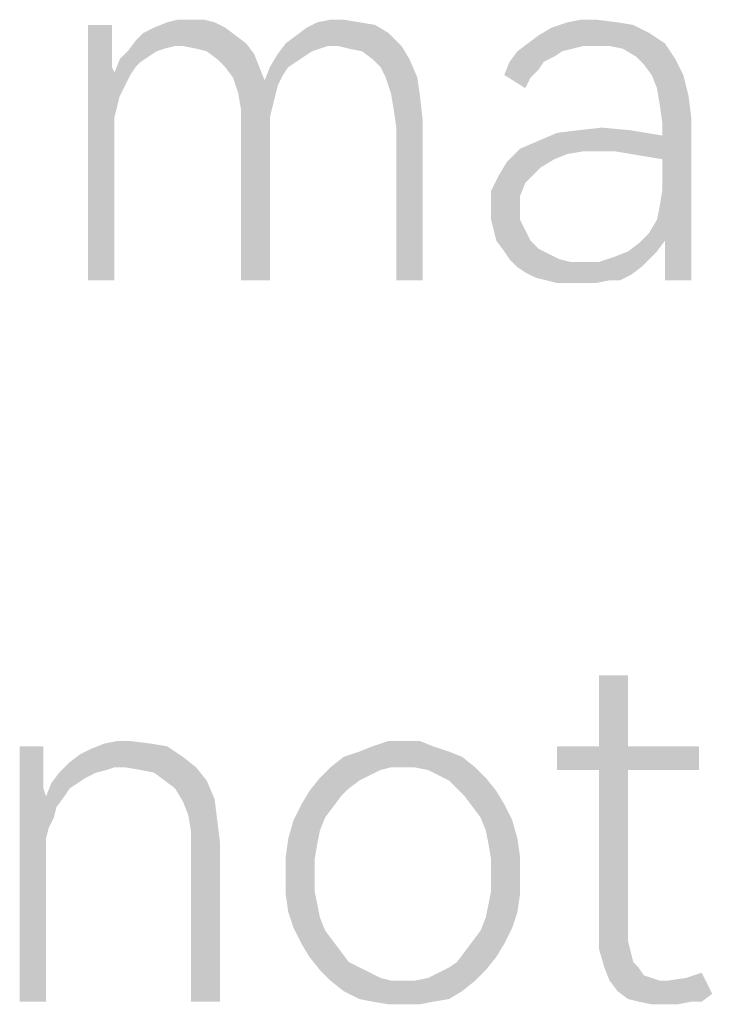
# Model space of a CAD drawing. Header units: millimetres. Extents: x 0 to 297, y 0 to 210.
# Tile 16 of 122: x 33.89 to 37.73, y 11.36 to 16.82. Entities that reach past the tile are written whole.
import ezdxf

# ---------------------------------------------------------------- set-up
doc = ezdxf.new("R2010")
doc.units = ezdxf.units.MM
doc.header["$LTSCALE"] = 16.335
doc.layers.get('0').update_dxf_attribs({"linetype": 'CONTINUOUS'})

msp = doc.modelspace()

# ---------------------------------------------------------------- linework, layer by layer
at = {"color": 7, "linetype": 'CONTINUOUS'}
for points in [[(34.8383, 16.8242), (34.9113, 16.8242), (34.7069, 16.8096)], [(34.8383, 16.8242), (34.7069, 16.8096), (34.7653, 16.8242)], [(34.7069, 16.8096), (34.9113, 16.8242), (34.9697, 16.8096)], [(35.685, 16.8242), (35.539, 16.8096), (35.612, 16.8242)], [(35.539, 16.8096), (35.685, 16.8242), (35.7726, 16.8096)], [(37.0865, 16.8242), (36.9259, 16.8096), (36.9989, 16.8242)], [(36.9259, 16.8096), (37.0865, 16.8242), (37.2032, 16.8096)], [(34.4003, 16.795), (34.4003, 16.6928), (34.2689, 15.3789)], [(34.4003, 16.795), (34.2689, 15.3789), (34.2689, 16.795)], [(35.0281, 16.7804), (34.5755, 16.7512), (34.6339, 16.7804)], [(34.5755, 16.7512), (35.0281, 16.7804), (35.0865, 16.7366)], [(34.9697, 16.8096), (34.6339, 16.7804), (34.7069, 16.8096)], [(34.6339, 16.7804), (34.9697, 16.8096), (35.0281, 16.7804)], [(35.9332, 16.7512), (35.4222, 16.7366), (35.4806, 16.7804)], [(35.7726, 16.8096), (35.8602, 16.795), (35.4806, 16.7804)], [(35.7726, 16.8096), (35.4806, 16.7804), (35.539, 16.8096)], [(35.4806, 16.7804), (35.8602, 16.795), (35.9332, 16.7512)], [(37.3784, 16.7512), (36.7653, 16.7366), (36.8383, 16.7804)], [(37.2032, 16.8096), (37.2908, 16.795), (36.8383, 16.7804)], [(37.2032, 16.8096), (36.8383, 16.7804), (36.9259, 16.8096)], [(36.8383, 16.7804), (37.2908, 16.795), (37.3784, 16.7512)], [(34.7507, 16.6782), (34.4879, 16.649), (34.5317, 16.7074)], [(35.0865, 16.7366), (34.5317, 16.7074), (34.5755, 16.7512)], [(34.5317, 16.7074), (35.0865, 16.7366), (35.1448, 16.6928)], [(34.5317, 16.7074), (35.1448, 16.6928), (34.7507, 16.6782)], [(35.3638, 16.6928), (35.4222, 16.7366), (35.9332, 16.7512)], [(35.5974, 16.6782), (35.3638, 16.6928), (35.9332, 16.7512)], [(35.6558, 16.6782), (35.5974, 16.6782), (35.9332, 16.7512)], [(35.6558, 16.6782), (35.9332, 16.7512), (36.0062, 16.6782)], [(36.7069, 16.6928), (36.7653, 16.7366), (37.3784, 16.7512)], [(36.7069, 16.6928), (37.3784, 16.7512), (37.466, 16.6928)], [(34.4003, 16.6928), (34.4003, 16.6198), (34.2689, 15.3789)], [(34.7507, 16.6782), (34.6923, 16.6636), (34.4879, 16.649)], [(34.4879, 16.649), (34.6923, 16.6636), (34.6485, 16.649)], [(34.7945, 16.6782), (34.7507, 16.6782), (35.1448, 16.6928)], [(34.8675, 16.6636), (34.7945, 16.6782), (35.1448, 16.6928)], [(34.9259, 16.649), (34.8675, 16.6636), (35.1448, 16.6928)], [(34.9259, 16.649), (35.1448, 16.6928), (35.1886, 16.6344)], [(35.5974, 16.6782), (35.32, 16.6344), (35.3638, 16.6928)], [(35.5974, 16.6782), (35.5536, 16.6636), (35.32, 16.6344)], [(35.5536, 16.6636), (35.5098, 16.649), (35.32, 16.6344)], [(36.0062, 16.6782), (35.7142, 16.6636), (35.6558, 16.6782)], [(35.7872, 16.649), (35.7142, 16.6636), (36.0062, 16.6782)], [(35.8456, 16.6052), (35.7872, 16.649), (36.0062, 16.6782)], [(35.8456, 16.6052), (36.0062, 16.6782), (36.05, 16.6052)], [(37.0135, 16.6782), (36.6485, 16.649), (36.7069, 16.6928)], [(37.0135, 16.6782), (36.9551, 16.6636), (36.6485, 16.649)], [(36.6485, 16.649), (36.9551, 16.6636), (36.8967, 16.649)], [(36.7069, 16.6928), (37.466, 16.6928), (37.0135, 16.6782)], [(37.0865, 16.6782), (37.0135, 16.6782), (37.466, 16.6928)], [(37.1594, 16.6782), (37.0865, 16.6782), (37.466, 16.6928)], [(37.2324, 16.6636), (37.1594, 16.6782), (37.466, 16.6928)], [(37.3054, 16.6198), (37.2324, 16.6636), (37.466, 16.6928)], [(37.3054, 16.6198), (37.466, 16.6928), (37.5244, 16.6052)], [(34.4003, 16.6198), (34.4003, 16.5614), (34.2689, 15.3789)], [(34.5609, 16.5906), (34.4149, 16.5322), (34.4441, 16.6052)], [(34.6485, 16.649), (34.6047, 16.6198), (34.4441, 16.6052)], [(34.6485, 16.649), (34.4441, 16.6052), (34.4879, 16.649)], [(34.4441, 16.6052), (34.6047, 16.6198), (34.5609, 16.5906)], [(35.1886, 16.6344), (34.9843, 16.6052), (34.9259, 16.649)], [(35.0281, 16.5614), (34.9843, 16.6052), (35.1886, 16.6344)], [(35.0281, 16.5614), (35.1886, 16.6344), (35.2178, 16.5614)], [(35.466, 16.6198), (35.2762, 16.5614), (35.32, 16.6344)], [(35.466, 16.6198), (35.4222, 16.5906), (35.2762, 16.5614)], [(35.32, 16.6344), (35.5098, 16.649), (35.466, 16.6198)], [(36.05, 16.6052), (35.8894, 16.5614), (35.8456, 16.6052)], [(35.9186, 16.503), (35.8894, 16.5614), (36.05, 16.6052)], [(35.9186, 16.503), (36.05, 16.6052), (36.0938, 16.503)], [(36.8967, 16.649), (36.8529, 16.6198), (36.6047, 16.5906)], [(36.8967, 16.649), (36.6047, 16.5906), (36.6485, 16.649)], [(36.6047, 16.5906), (36.8529, 16.6198), (36.7945, 16.5906)], [(37.5244, 16.6052), (37.3492, 16.576), (37.3054, 16.6198)], [(37.393, 16.5176), (37.3492, 16.576), (37.5244, 16.6052)], [(37.393, 16.5176), (37.5244, 16.6052), (37.5682, 16.5176)], [(34.4003, 16.5614), (34.4149, 16.5322), (34.2689, 15.3789)], [(34.5609, 16.5906), (34.5317, 16.5614), (34.4149, 16.5322)], [(34.4149, 16.5322), (34.5317, 16.5614), (34.5025, 16.5176)], [(35.2178, 16.5614), (35.0719, 16.503), (35.0281, 16.5614)], [(35.0719, 16.503), (35.2178, 16.5614), (35.247, 16.4884)], [(35.3784, 16.5614), (35.3492, 16.5176), (35.247, 16.4884)], [(35.3784, 16.5614), (35.247, 16.4884), (35.2762, 16.5614)], [(35.2762, 16.5614), (35.4222, 16.5906), (35.3784, 16.5614)], [(36.7945, 16.5906), (36.7653, 16.5468), (36.5755, 16.5176)], [(36.7945, 16.5906), (36.5755, 16.5176), (36.6047, 16.5906)], [(36.5755, 16.5176), (36.7653, 16.5468), (36.7215, 16.503)], [(34.4149, 16.5322), (34.4149, 16.284), (34.2689, 15.3789)], [(34.4149, 16.5322), (34.5025, 16.5176), (34.4733, 16.4592)], [(34.4149, 16.5322), (34.4733, 16.4592), (34.4441, 16.4008)], [(34.4149, 16.5322), (34.4441, 16.4008), (34.4295, 16.3424)], [(34.4149, 16.5322), (34.4295, 16.3424), (34.4149, 16.284)], [(35.247, 16.4884), (35.1011, 16.4154), (35.0719, 16.503)], [(35.247, 16.4884), (35.3492, 16.5176), (35.32, 16.4592)], [(36.0938, 16.503), (35.9478, 16.4154), (35.9186, 16.503)], [(35.9478, 16.4154), (36.0938, 16.503), (36.1084, 16.4008)], [(36.7215, 16.503), (36.6923, 16.4446), (36.5755, 16.5176)], [(37.5682, 16.5176), (37.4222, 16.4446), (37.393, 16.5176)], [(37.4222, 16.4446), (37.5682, 16.5176), (37.5974, 16.4008)], [(35.247, 16.4884), (35.32, 16.4592), (35.1011, 16.4154)], [(35.1011, 16.4154), (35.32, 16.4592), (35.3054, 16.4008)], [(37.5974, 16.4008), (37.4368, 16.357), (37.4222, 16.4446)], [(35.3054, 16.4008), (35.1157, 16.3278), (35.1011, 16.4154)], [(35.3054, 16.4008), (35.2908, 16.3424), (35.1157, 16.3278)], [(36.1084, 16.4008), (35.9624, 16.3278), (35.9478, 16.4154)], [(35.9624, 16.3278), (36.1084, 16.4008), (36.123, 16.2694)], [(37.4368, 16.357), (37.5974, 16.4008), (37.612, 16.284)], [(35.1157, 16.3278), (35.2908, 16.3424), (35.2762, 16.284)], [(35.2762, 16.284), (35.1157, 16.2256), (35.1157, 16.3278)], [(36.123, 16.2694), (35.977, 16.2256), (35.9624, 16.3278)], [(37.612, 16.284), (37.4514, 16.2548), (37.4368, 16.357)], [(34.4149, 16.284), (34.4149, 16.211), (34.2689, 15.3789)], [(35.1157, 16.2256), (35.2762, 16.284), (35.2762, 16.211)], [(37.3638, 16.065), (37.4514, 16.1818), (37.612, 16.284)], [(37.4514, 16.0504), (37.3638, 16.065), (37.612, 16.284)], [(37.4222, 15.7147), (37.4368, 15.7877), (37.612, 16.284)], [(37.466, 15.5979), (37.4222, 15.7147), (37.612, 16.284)], [(37.4368, 15.7877), (37.4514, 15.8753), (37.612, 16.284)], [(37.4514, 16.1818), (37.4514, 16.2548), (37.612, 16.284)], [(37.4514, 15.8753), (37.4514, 16.0504), (37.612, 16.284)], [(37.466, 15.4665), (37.466, 15.5979), (37.612, 16.284)], [(37.466, 15.3789), (37.466, 15.4665), (37.612, 16.284)], [(37.466, 15.3789), (37.612, 16.284), (37.612, 15.3789)], [(35.2762, 16.211), (35.1157, 15.3789), (35.1157, 16.2256)], [(35.977, 15.3789), (35.977, 16.2256), (36.123, 16.2694)], [(35.977, 15.3789), (36.123, 16.2694), (36.123, 15.3789)], [(36.9843, 16.211), (37.1157, 16.2256), (37.2762, 16.211)], [(34.2689, 15.3789), (34.4149, 16.211), (34.4149, 15.3789)], [(35.1157, 15.3789), (35.2762, 16.211), (35.2762, 15.3789)], [(36.6631, 16.1088), (36.7653, 16.1526), (37.4514, 16.1818)], [(37.0135, 16.0942), (36.6631, 16.1088), (37.4514, 16.1818)], [(37.4514, 16.1818), (36.7653, 16.1526), (36.8675, 16.1964)], [(37.2762, 16.211), (36.8675, 16.1964), (36.9843, 16.211)], [(36.8675, 16.1964), (37.2762, 16.211), (37.4514, 16.1818)], [(37.1157, 16.0942), (37.0135, 16.0942), (37.4514, 16.1818)], [(37.1886, 16.0942), (37.1157, 16.0942), (37.4514, 16.1818)], [(37.2762, 16.0796), (37.1886, 16.0942), (37.4514, 16.1818)], [(37.3638, 16.065), (37.2762, 16.0796), (37.4514, 16.1818)], [(37.0135, 16.0942), (36.5901, 16.0358), (36.6631, 16.1088)], [(37.0135, 16.0942), (36.9259, 16.0796), (36.5901, 16.0358)], [(36.9259, 16.0796), (36.8529, 16.0504), (36.5901, 16.0358)], [(36.7799, 16.0066), (36.5463, 15.9628), (36.5901, 16.0358)], [(36.5463, 15.9628), (36.7799, 16.0066), (36.7361, 15.9628)], [(36.5901, 16.0358), (36.8529, 16.0504), (36.7799, 16.0066)], [(36.7361, 15.9628), (36.6923, 15.9191), (36.5025, 15.8753)], [(36.7361, 15.9628), (36.5025, 15.8753), (36.5463, 15.9628)], [(36.5025, 15.8753), (36.6923, 15.9191), (36.6631, 15.8461)], [(36.6631, 15.8461), (36.5025, 15.7731), (36.5025, 15.8753)], [(36.5025, 15.7731), (36.6631, 15.8461), (36.6631, 15.7731)], [(36.6631, 15.7731), (36.5025, 15.7147), (36.5025, 15.7731)], [(36.5025, 15.7147), (36.6631, 15.7731), (36.6631, 15.7147)], [(36.6631, 15.7147), (36.5171, 15.6563), (36.5025, 15.7147)], [(36.5171, 15.6563), (36.6631, 15.7147), (36.6923, 15.6563)], [(37.466, 15.5979), (37.3784, 15.6417), (37.4222, 15.7147)], [(36.6923, 15.6563), (36.5317, 15.5979), (36.5171, 15.6563)], [(36.5317, 15.5979), (36.6923, 15.6563), (36.7215, 15.5979)], [(37.466, 15.5979), (37.32, 15.5833), (37.3784, 15.6417)], [(36.7215, 15.5979), (36.5755, 15.5395), (36.5317, 15.5979)], [(36.7215, 15.5979), (36.7653, 15.5541), (36.5755, 15.5395)], [(37.2616, 15.5395), (37.32, 15.5833), (37.466, 15.5979)], [(37.2616, 15.5395), (37.466, 15.5979), (37.4222, 15.5395)], [(36.5755, 15.5395), (36.7653, 15.5541), (36.8237, 15.5249)], [(36.8237, 15.5249), (36.6047, 15.4957), (36.5755, 15.5395)], [(36.6047, 15.4957), (36.8237, 15.5249), (36.8821, 15.4957)], [(37.3784, 15.4957), (37.1011, 15.4811), (37.1886, 15.5103)], [(37.4222, 15.5395), (37.1886, 15.5103), (37.2616, 15.5395)], [(37.1886, 15.5103), (37.4222, 15.5395), (37.3784, 15.4957)], [(36.8821, 15.4957), (36.6485, 15.4519), (36.6047, 15.4957)], [(36.8821, 15.4957), (36.9405, 15.4811), (36.6485, 15.4519)], [(36.6485, 15.4519), (37.1011, 15.4811), (37.3784, 15.4957)], [(36.6485, 15.4519), (37.3784, 15.4957), (37.3346, 15.4519)], [(37.0135, 15.4811), (37.1011, 15.4811), (36.6485, 15.4519)], [(36.9405, 15.4811), (37.0135, 15.4811), (36.6485, 15.4519)], [(37.3346, 15.4519), (36.6923, 15.4227), (36.6485, 15.4519)], [(36.6923, 15.4227), (37.3346, 15.4519), (37.2762, 15.4081)], [(37.2762, 15.4081), (36.7507, 15.3935), (36.6923, 15.4227)], [(36.8091, 15.3789), (36.7507, 15.3935), (37.2762, 15.4081)], [(37.1594, 15.3789), (36.8091, 15.3789), (37.2762, 15.4081)], [(37.1594, 15.3789), (37.2762, 15.4081), (37.2178, 15.3789)], [(37.1594, 15.3789), (36.8675, 15.3643), (36.8091, 15.3789)], [(36.9405, 15.3643), (36.8675, 15.3643), (37.1594, 15.3789)], [(36.9989, 15.3643), (36.9405, 15.3643), (37.1594, 15.3789)], [(36.9989, 15.3643), (37.1594, 15.3789), (37.0865, 15.3643)], [(37.2616, 13.1891), (37.1011, 12.795), (37.1011, 13.1891)], [(37.1011, 12.795), (37.2616, 13.1891), (37.2616, 12.795)], [(34.0208, 12.795), (34.0208, 12.6928), (33.8894, 11.3789)], [(34.0208, 12.795), (33.8894, 11.3789), (33.8894, 12.795)], [(34.2251, 12.7512), (34.2835, 12.7804), (34.7069, 12.795)], [(34.2251, 12.7512), (34.7069, 12.795), (34.7945, 12.7366)], [(34.6193, 12.8096), (34.7069, 12.795), (34.2835, 12.7804)], [(34.6193, 12.8096), (34.2835, 12.7804), (34.3565, 12.8096)], [(34.5025, 12.8242), (34.3565, 12.8096), (34.4295, 12.8242)], [(34.3565, 12.8096), (34.5025, 12.8242), (34.6193, 12.8096)], [(36.1813, 12.795), (35.7726, 12.7658), (35.8456, 12.795)], [(35.7726, 12.7658), (36.1813, 12.795), (36.2689, 12.7658)], [(36.0208, 12.8242), (36.1084, 12.8242), (35.8456, 12.795)], [(36.0208, 12.8242), (35.8456, 12.795), (35.9332, 12.8242)], [(35.8456, 12.795), (36.1084, 12.8242), (36.1813, 12.795)], [(37.2616, 12.795), (37.6558, 12.795), (36.8675, 12.6636)], [(37.1011, 12.795), (37.2616, 12.795), (36.8675, 12.6636)], [(37.1011, 12.795), (36.8675, 12.6636), (36.8675, 12.795)], [(37.1011, 12.6636), (36.8675, 12.6636), (37.6558, 12.795)], [(37.2616, 12.6636), (37.1011, 12.6636), (37.6558, 12.795)], [(37.2616, 12.6636), (37.6558, 12.795), (37.6558, 12.6636)], [(34.7945, 12.7366), (34.1667, 12.7074), (34.2251, 12.7512)], [(34.4149, 12.6782), (34.1667, 12.7074), (34.7945, 12.7366)], [(34.4733, 12.6782), (34.4149, 12.6782), (34.7945, 12.7366)], [(34.4733, 12.6782), (34.7945, 12.7366), (34.8675, 12.6782)], [(36.3419, 12.7366), (35.612, 12.6782), (35.685, 12.7366)], [(35.9478, 12.6782), (35.612, 12.6782), (36.3419, 12.7366)], [(36.2689, 12.7658), (35.685, 12.7366), (35.7726, 12.7658)], [(35.685, 12.7366), (36.2689, 12.7658), (36.3419, 12.7366)], [(36.0208, 12.6782), (35.9478, 12.6782), (36.3419, 12.7366)], [(36.0792, 12.6782), (36.0208, 12.6782), (36.3419, 12.7366)], [(36.0792, 12.6782), (36.3419, 12.7366), (36.4149, 12.6782)], [(34.0208, 12.6928), (34.0208, 12.6198), (33.8894, 11.3789)], [(34.4149, 12.6782), (34.1084, 12.649), (34.1667, 12.7074)], [(34.4149, 12.6782), (34.3711, 12.6636), (34.1084, 12.649)], [(34.8675, 12.6782), (34.5609, 12.6636), (34.4733, 12.6782)], [(34.6339, 12.649), (34.5609, 12.6636), (34.8675, 12.6782)], [(34.6923, 12.6052), (34.6339, 12.649), (34.8675, 12.6782)], [(34.6923, 12.6052), (34.8675, 12.6782), (34.9259, 12.6052)], [(35.9478, 12.6782), (35.8894, 12.6636), (35.5536, 12.6198)], [(35.9478, 12.6782), (35.5536, 12.6198), (35.612, 12.6782)], [(36.4149, 12.6782), (36.1521, 12.6636), (36.0792, 12.6782)], [(36.2105, 12.6344), (36.1521, 12.6636), (36.4149, 12.6782)], [(36.2105, 12.6344), (36.4149, 12.6782), (36.4733, 12.6198)], [(34.0208, 12.6198), (34.0208, 12.5614), (33.8894, 11.3789)], [(34.3127, 12.649), (34.2543, 12.6198), (34.0646, 12.5906)], [(34.3127, 12.649), (34.0646, 12.5906), (34.1084, 12.649)], [(34.0646, 12.5906), (34.2543, 12.6198), (34.2105, 12.5906)], [(34.1084, 12.649), (34.3711, 12.6636), (34.3127, 12.649)], [(35.7726, 12.6052), (35.4952, 12.5468), (35.5536, 12.6198)], [(35.8894, 12.6636), (35.831, 12.6344), (35.5536, 12.6198)], [(35.5536, 12.6198), (35.831, 12.6344), (35.7726, 12.6052)], [(36.4733, 12.6198), (36.2689, 12.6052), (36.2105, 12.6344)], [(36.3127, 12.5614), (36.2689, 12.6052), (36.4733, 12.6198)], [(36.3127, 12.5614), (36.4733, 12.6198), (36.5317, 12.5468)], [(37.2616, 12.6636), (37.2616, 11.8023), (37.1011, 11.7731)], [(37.2616, 12.6636), (37.1011, 11.7731), (37.1011, 12.6636)], [(34.0208, 12.5614), (34.0354, 12.5176), (33.8894, 11.3789)], [(34.2105, 12.5906), (34.1667, 12.5614), (34.0354, 12.5176)], [(34.2105, 12.5906), (34.0354, 12.5176), (34.0646, 12.5906)], [(34.0354, 12.5176), (34.1667, 12.5614), (34.1375, 12.5176)], [(34.9259, 12.6052), (34.7507, 12.5614), (34.6923, 12.6052)], [(34.7507, 12.5614), (34.9259, 12.6052), (34.9697, 12.503)], [(34.9697, 12.503), (34.7945, 12.4884), (34.7507, 12.5614)], [(35.7726, 12.6052), (35.7142, 12.5614), (35.4952, 12.5468)], [(35.4952, 12.5468), (35.7142, 12.5614), (35.6704, 12.5176)], [(36.5317, 12.5468), (36.3565, 12.5176), (36.3127, 12.5614)], [(34.0354, 12.5176), (34.0354, 12.284), (33.8894, 11.3789)], [(34.0354, 12.5176), (34.1375, 12.5176), (34.0938, 12.4592)], [(34.0354, 12.5176), (34.0938, 12.4592), (34.05, 12.3424)], [(34.0354, 12.5176), (34.05, 12.3424), (34.0354, 12.284)], [(35.6704, 12.5176), (35.4514, 12.4738), (35.4952, 12.5468)], [(35.4514, 12.4738), (35.6704, 12.5176), (35.6266, 12.4592)], [(36.3565, 12.5176), (36.5317, 12.5468), (36.5755, 12.4738)], [(36.5755, 12.4738), (36.4003, 12.4592), (36.3565, 12.5176)], [(34.0938, 12.4592), (34.0792, 12.4008), (34.05, 12.3424)], [(34.8237, 12.4154), (34.7945, 12.4884), (34.9697, 12.503)], [(34.8237, 12.4154), (34.9697, 12.503), (34.9843, 12.3862)], [(35.6266, 12.4592), (35.4076, 12.3862), (35.4514, 12.4738)], [(35.6266, 12.4592), (35.5828, 12.4008), (35.4076, 12.3862)], [(36.4441, 12.4008), (36.4003, 12.4592), (36.5755, 12.4738)], [(36.4441, 12.4008), (36.5755, 12.4738), (36.6193, 12.3862)], [(34.9843, 12.3862), (34.8383, 12.3278), (34.8237, 12.4154)], [(35.4076, 12.3862), (35.5828, 12.4008), (35.5536, 12.3278)], [(36.6193, 12.3862), (36.4733, 12.3278), (36.4441, 12.4008)], [(34.8383, 12.3278), (34.9843, 12.3862), (34.9989, 12.2694)], [(35.5536, 12.3278), (35.3784, 12.284), (35.4076, 12.3862)], [(36.4733, 12.3278), (36.6193, 12.3862), (36.6485, 12.284)], [(34.9989, 12.2694), (34.8383, 12.2256), (34.8383, 12.3278)], [(35.3784, 12.284), (35.5536, 12.3278), (35.539, 12.2548)], [(36.6485, 12.284), (36.4879, 12.2548), (36.4733, 12.3278)], [(34.0354, 12.284), (34.0354, 12.211), (33.8894, 11.3789)], [(34.8383, 11.3789), (34.8383, 12.2256), (34.9989, 12.2694)], [(34.8383, 11.3789), (34.9989, 12.2694), (34.9989, 11.3789)], [(35.539, 12.2548), (35.3638, 12.1818), (35.3784, 12.284)], [(35.3638, 12.1818), (35.539, 12.2548), (35.5244, 12.1672)], [(36.4879, 12.2548), (36.6485, 12.284), (36.6631, 12.1818)], [(36.6631, 12.1818), (36.5025, 12.1672), (36.4879, 12.2548)], [(33.8894, 11.3789), (34.0354, 12.211), (34.0354, 11.3789)], [(35.5244, 12.1672), (35.3638, 12.0796), (35.3638, 12.1818)], [(36.5025, 12.0796), (36.5025, 12.1672), (36.6631, 12.1818)], [(36.5025, 12.0796), (36.6631, 12.1818), (36.6631, 12.0796)], [(35.3638, 12.0796), (35.5244, 12.1672), (35.5244, 12.0796)], [(35.5244, 12.0796), (35.5244, 11.992), (35.3638, 11.9774)], [(35.5244, 12.0796), (35.3638, 11.9774), (35.3638, 12.0796)], [(36.6631, 12.0796), (36.5025, 11.992), (36.5025, 12.0796)], [(36.5025, 11.992), (36.6631, 12.0796), (36.6631, 11.9774)], [(35.3638, 11.9774), (35.5244, 11.992), (35.539, 11.9191)], [(35.539, 11.9191), (35.3784, 11.8753), (35.3638, 11.9774)], [(36.6631, 11.9774), (36.4879, 11.9191), (36.5025, 11.992)], [(36.4879, 11.9191), (36.6631, 11.9774), (36.6485, 11.8753)], [(35.3784, 11.8753), (35.539, 11.9191), (35.5536, 11.8461)], [(36.6485, 11.8753), (36.4733, 11.8461), (36.4879, 11.9191)], [(35.5536, 11.8461), (35.4076, 11.7877), (35.3784, 11.8753)], [(36.4733, 11.8461), (36.6485, 11.8753), (36.6193, 11.7877)], [(35.4076, 11.7877), (35.5536, 11.8461), (35.5828, 11.7731)], [(36.6193, 11.7877), (36.4441, 11.7731), (36.4733, 11.8461)], [(37.1011, 11.7731), (37.2616, 11.8023), (37.2616, 11.7147)], [(35.5828, 11.7731), (35.4514, 11.7001), (35.4076, 11.7877)], [(35.5828, 11.7731), (35.6266, 11.7147), (35.4514, 11.7001)], [(36.4003, 11.7147), (36.4441, 11.7731), (36.6193, 11.7877)], [(36.4003, 11.7147), (36.6193, 11.7877), (36.5755, 11.7001)], [(37.2616, 11.7147), (37.1011, 11.6709), (37.1011, 11.7731)], [(35.4514, 11.7001), (35.6266, 11.7147), (35.6704, 11.6563)], [(35.6704, 11.6563), (35.4952, 11.6271), (35.4514, 11.7001)], [(36.5755, 11.7001), (36.3565, 11.6563), (36.4003, 11.7147)], [(36.3565, 11.6563), (36.5755, 11.7001), (36.5317, 11.6271)], [(37.1011, 11.6709), (37.2616, 11.7147), (37.2762, 11.6563)], [(35.4952, 11.6271), (35.6704, 11.6563), (35.7142, 11.5979)], [(36.5317, 11.6271), (36.3127, 11.5979), (36.3565, 11.6563)], [(37.2762, 11.6563), (37.1302, 11.5687), (37.1011, 11.6709)], [(37.2762, 11.6563), (37.2908, 11.5979), (37.1302, 11.5687)], [(35.7142, 11.5979), (35.5536, 11.5541), (35.4952, 11.6271)], [(35.7142, 11.5979), (35.7726, 11.5687), (35.5536, 11.5541)], [(36.2689, 11.5687), (36.3127, 11.5979), (36.5317, 11.6271)], [(36.2689, 11.5687), (36.5317, 11.6271), (36.4733, 11.5541)], [(37.1302, 11.5687), (37.2908, 11.5979), (37.32, 11.5687)], [(35.5536, 11.5541), (35.7726, 11.5687), (35.831, 11.5395)], [(35.831, 11.5395), (35.612, 11.4957), (35.5536, 11.5541)], [(35.831, 11.5395), (35.8894, 11.5103), (35.612, 11.4957)], [(36.0792, 11.4957), (36.1521, 11.5103), (36.4733, 11.5541)], [(36.0792, 11.4957), (36.4733, 11.5541), (36.4149, 11.4957)], [(36.1521, 11.5103), (36.2105, 11.5395), (36.4733, 11.5541)], [(36.4733, 11.5541), (36.2105, 11.5395), (36.2689, 11.5687)], [(37.32, 11.5687), (37.1594, 11.4957), (37.1302, 11.5687)], [(37.32, 11.5687), (37.3492, 11.5249), (37.1594, 11.4957)], [(37.3492, 11.5249), (37.393, 11.5103), (37.1594, 11.4957)], [(37.5828, 11.5103), (37.6704, 11.5395), (37.7288, 11.4227)], [(35.612, 11.4957), (35.8894, 11.5103), (35.9478, 11.4957)], [(35.9478, 11.4957), (35.685, 11.4373), (35.612, 11.4957)], [(36.0792, 11.4957), (36.4149, 11.4957), (35.685, 11.4373)], [(36.0208, 11.4957), (36.0792, 11.4957), (35.685, 11.4373)], [(35.9478, 11.4957), (36.0208, 11.4957), (35.685, 11.4373)], [(35.685, 11.4373), (36.4149, 11.4957), (36.3419, 11.4373)], [(37.1594, 11.4957), (37.393, 11.5103), (37.4368, 11.4957)], [(37.4368, 11.4957), (37.2032, 11.4373), (37.1594, 11.4957)], [(37.2032, 11.4373), (37.4806, 11.4957), (37.5828, 11.5103)], [(37.7288, 11.4227), (37.2032, 11.4373), (37.5828, 11.5103)], [(37.4368, 11.4957), (37.4806, 11.4957), (37.2032, 11.4373)], [(36.3419, 11.4373), (35.7726, 11.3935), (35.685, 11.4373)], [(35.7726, 11.3935), (36.3419, 11.4373), (36.2689, 11.3935)], [(37.7288, 11.4227), (37.2616, 11.3935), (37.2032, 11.4373)], [(37.32, 11.3789), (37.2616, 11.3935), (37.7288, 11.4227)], [(37.612, 11.3789), (37.32, 11.3789), (37.7288, 11.4227)], [(37.612, 11.3789), (37.7288, 11.4227), (37.6704, 11.3789)], [(36.2689, 11.3935), (35.8456, 11.3789), (35.7726, 11.3935)], [(35.8456, 11.3789), (36.2689, 11.3935), (36.1813, 11.3789)], [(36.1813, 11.3789), (35.9332, 11.3643), (35.8456, 11.3789)], [(36.0208, 11.3643), (35.9332, 11.3643), (36.1813, 11.3789)], [(36.0208, 11.3643), (36.1813, 11.3789), (36.1084, 11.3643)], [(37.612, 11.3789), (37.393, 11.3643), (37.32, 11.3789)], [(37.4806, 11.3643), (37.393, 11.3643), (37.612, 11.3789)], [(37.4806, 11.3643), (37.612, 11.3789), (37.539, 11.3643)]]:
    msp.add_solid(points, dxfattribs=at)

doc.saveas('drawing.dxf')
